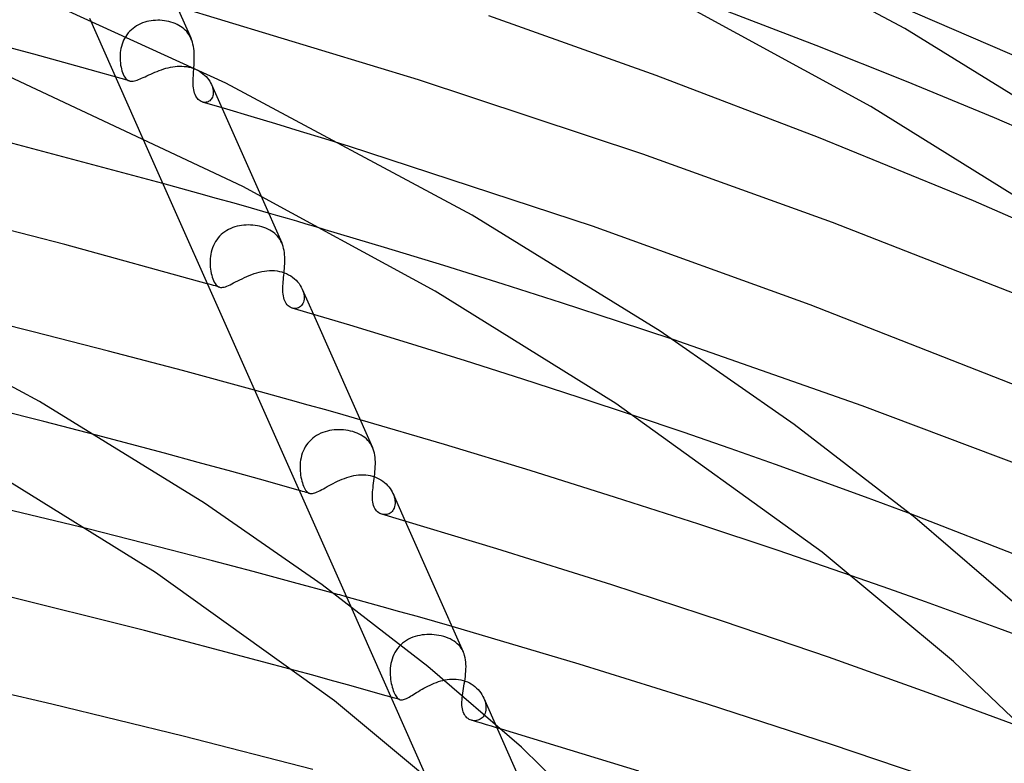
# Model space of a CAD drawing. Header units: millimetres. Extents: x -470 to 470, y -236 to 403.
# Tile 100 of 107: x 143 to 190, y 313 to 348. Entities that reach past the tile are written whole.
import ezdxf

# ---------------------------------------------------------------- set-up
doc = ezdxf.new("R2010")
doc.units = ezdxf.units.MM
doc.layers.add('HIDDEN', color=7, linetype='Continuous')
doc.layers.add('THICK', color=7, linetype='Continuous')

msp = doc.modelspace()

# ---------------------------------------------------------------- linework, layer by layer
at = {"layer": 'HIDDEN'}
for p, q in [((180.676, 347.09), (176.286, 348.77)), ((146.322, 348.379), (148.804, 342.79)), ((149.135, 348.242), (149.033, 348.219)), ((149.238, 348.26), (149.135, 348.242)), ((149.341, 348.272), (149.238, 348.26)), ((149.444, 348.28), (149.341, 348.272)), ((149.548, 348.283), (149.444, 348.28)), ((149.653, 348.282), (149.548, 348.283)), ((149.758, 348.275), (149.653, 348.282)), ((149.863, 348.264), (149.758, 348.275)), ((149.968, 348.247), (149.863, 348.264)), ((150.072, 348.225), (149.968, 348.247)), ((148.301, 347.835), (148.226, 347.762)), ((148.38, 347.902), (148.301, 347.835)), ((148.464, 347.964), (148.38, 347.902)), ((148.551, 348.02), (148.464, 347.964)), ((148.642, 348.071), (148.551, 348.02)), ((148.737, 348.116), (148.642, 348.071)), ((148.834, 348.156), (148.737, 348.116)), ((148.933, 348.19), (148.834, 348.156)), ((149.033, 348.219), (148.933, 348.19)), ((150.174, 348.199), (150.072, 348.225)), ((150.274, 348.167), (150.174, 348.199)), ((150.37, 348.131), (150.274, 348.167)), ((150.462, 348.09), (150.37, 348.131)), ((150.549, 348.044), (150.462, 348.09)), ((150.633, 347.994), (150.549, 348.044)), ((150.711, 347.94), (150.633, 347.994)), ((150.785, 347.881), (150.711, 347.94)), ((150.854, 347.817), (150.785, 347.881)), ((150.918, 347.749), (150.854, 347.817)), ((147.936, 347.338), (147.895, 347.244)), ((147.982, 347.43), (147.936, 347.338)), ((148.034, 347.518), (147.982, 347.43)), ((148.092, 347.604), (148.034, 347.518)), ((148.156, 347.685), (148.092, 347.604)), ((148.226, 347.762), (148.156, 347.685)), ((150.977, 347.676), (150.918, 347.749)), ((151.03, 347.598), (150.977, 347.676)), ((151.078, 347.516), (151.03, 347.598)), ((151.12, 347.429), (151.078, 347.516)), ((143.692, 346.677), (141.413, 347.293)), ((147.791, 346.858), (147.779, 346.76)), ((147.809, 346.955), (147.791, 346.858)), ((147.832, 347.052), (147.809, 346.955)), ((147.861, 347.149), (147.832, 347.052)), ((147.895, 347.244), (147.861, 347.149)), ((184.958, 345.388), (180.676, 347.09)), ((145.959, 346.052), (143.692, 346.677)), ((147.77, 346.664), (147.766, 346.568)), ((147.766, 346.568), (147.767, 346.474)), ((147.767, 346.474), (147.772, 346.37)), ((147.779, 346.76), (147.77, 346.664)), ((148.216, 345.417), (145.959, 346.052)), ((147.772, 346.37), (147.781, 346.268)), ((147.781, 346.268), (147.795, 346.169)), ((147.795, 346.169), (147.813, 346.074)), ((147.813, 346.074), (147.834, 345.982)), ((147.834, 345.982), (147.858, 345.894)), ((149.622, 345.911), (149.726, 345.948)), ((149.726, 345.948), (149.832, 345.983)), ((149.832, 345.983), (149.939, 346.014)), ((149.939, 346.014), (150.046, 346.042)), ((150.046, 346.042), (150.153, 346.065)), ((150.153, 346.065), (150.261, 346.085)), ((150.261, 346.085), (150.368, 346.1)), ((150.368, 346.1), (150.476, 346.11)), ((150.476, 346.11), (150.585, 346.114)), ((150.585, 346.114), (150.695, 346.113)), ((150.695, 346.113), (150.804, 346.106)), ((150.804, 346.106), (150.914, 346.093)), ((150.914, 346.093), (151.023, 346.072)), ((151.023, 346.072), (151.131, 346.045)), ((151.131, 346.045), (151.233, 346.012)), ((151.233, 346.012), (151.331, 345.973)), ((151.247, 345.858), (151.254, 345.958)), ((151.254, 345.958), (151.26, 346.059)), ((151.331, 345.973), (151.426, 345.928)), ((151.426, 345.928), (151.517, 345.877)), ((147.858, 345.894), (147.887, 345.811)), ((147.887, 345.811), (147.918, 345.734)), ((147.918, 345.734), (147.952, 345.664)), ((147.952, 345.664), (147.988, 345.603)), ((147.988, 345.603), (148.025, 345.551)), ((148.025, 345.551), (148.065, 345.507)), ((148.065, 345.507), (148.106, 345.472)), ((148.106, 345.472), (148.149, 345.444)), ((148.508, 345.435), (148.571, 345.456)), ((148.571, 345.456), (148.639, 345.481)), ((148.639, 345.481), (148.711, 345.51)), ((148.711, 345.51), (148.787, 345.543)), ((148.787, 345.543), (148.866, 345.579)), ((148.866, 345.579), (148.95, 345.618)), ((148.95, 345.618), (149.037, 345.659)), ((149.037, 345.659), (149.127, 345.701)), ((149.127, 345.701), (149.221, 345.744)), ((149.221, 345.744), (149.318, 345.787)), ((149.318, 345.787), (149.417, 345.83)), ((149.417, 345.83), (149.519, 345.871)), ((149.519, 345.871), (149.622, 345.911)), ((151.225, 345.373), (151.226, 345.475)), ((151.226, 345.475), (151.23, 345.568)), ((151.23, 345.568), (151.234, 345.663)), ((151.234, 345.663), (151.24, 345.759)), ((151.24, 345.759), (151.247, 345.858)), ((151.517, 345.877), (151.604, 345.821)), ((151.604, 345.821), (151.686, 345.76)), ((151.686, 345.76), (151.762, 345.694)), ((151.762, 345.694), (151.832, 345.625)), ((151.832, 345.625), (151.896, 345.554)), ((151.896, 345.554), (151.954, 345.48)), ((151.954, 345.48), (152.006, 345.404)), ((148.149, 345.444), (148.194, 345.424)), ((148.194, 345.424), (148.239, 345.411)), ((148.239, 345.411), (148.287, 345.405)), ((148.287, 345.405), (148.337, 345.404)), ((148.337, 345.404), (148.391, 345.409)), ((148.391, 345.409), (148.447, 345.42)), ((148.447, 345.42), (148.508, 345.435)), ((151.227, 345.274), (151.225, 345.373)), ((151.232, 345.178), (151.227, 345.274)), ((151.241, 345.087), (151.232, 345.178)), ((151.254, 345.001), (151.241, 345.087)), ((151.271, 344.919), (151.254, 345.001)), ((152.006, 345.404), (152.051, 345.327)), ((152.051, 345.327), (152.089, 345.249)), ((152.089, 345.249), (152.118, 345.176)), ((152.089, 345.249), (154.419, 340.002)), ((152.118, 345.176), (152.141, 345.104)), ((152.141, 345.104), (152.159, 345.032)), ((152.159, 345.032), (152.17, 344.962)), ((189.121, 343.668), (184.958, 345.388)), ((151.293, 344.842), (151.271, 344.919)), ((151.319, 344.77), (151.293, 344.842)), ((151.35, 344.704), (151.319, 344.77)), ((151.384, 344.644), (151.35, 344.704)), ((151.423, 344.592), (151.384, 344.644)), ((151.464, 344.546), (151.423, 344.592)), ((151.507, 344.506), (151.464, 344.546)), ((152.048, 344.518), (152.012, 344.484)), ((152.081, 344.557), (152.048, 344.518)), ((152.11, 344.602), (152.081, 344.557)), ((152.134, 344.652), (152.11, 344.602)), ((152.152, 344.707), (152.134, 344.652)), ((152.166, 344.765), (152.152, 344.707)), ((152.173, 344.827), (152.166, 344.765)), ((152.17, 344.962), (152.174, 344.893)), ((152.174, 344.893), (152.173, 344.827)), ((151.553, 344.474), (151.507, 344.506)), ((151.6, 344.447), (151.553, 344.474)), ((151.648, 344.427), (151.6, 344.447)), ((151.696, 344.413), (151.648, 344.427)), ((152.818, 344.081), (151.668, 344.42)), ((151.744, 344.406), (151.696, 344.413)), ((151.792, 344.404), (151.744, 344.406)), ((151.839, 344.408), (151.792, 344.404)), ((151.885, 344.418), (151.839, 344.408)), ((151.93, 344.434), (151.885, 344.418)), ((151.972, 344.456), (151.93, 344.434)), ((152.012, 344.484), (151.972, 344.456)), ((153.973, 343.737), (152.818, 344.081)), ((155.132, 343.388), (153.973, 343.737)), ((193.239, 341.901), (189.121, 343.668)), ((156.292, 343.034), (155.132, 343.388)), ((157.453, 342.677), (156.292, 343.034)), ((158.613, 342.316), (157.453, 342.677)), ((150.642, 340.338), (149.788, 340.574)), ((151.488, 340.104), (150.642, 340.338)), ((152.327, 339.869), (151.488, 340.104)), ((153.156, 339.636), (152.327, 339.869)), ((153.977, 339.403), (153.156, 339.636)), ((154.788, 339.171), (153.977, 339.403)), ((153.1, 338.484), (153, 338.443)), ((153.202, 338.518), (153.1, 338.484)), ((153.305, 338.547), (153.202, 338.518)), ((153.409, 338.57), (153.305, 338.547)), ((153.515, 338.588), (153.409, 338.57)), ((153.62, 338.6), (153.515, 338.588)), ((153.726, 338.608), (153.62, 338.6)), ((153.833, 338.611), (153.726, 338.608)), ((153.94, 338.608), (153.833, 338.611)), ((154.047, 338.601), (153.94, 338.608)), ((154.154, 338.589), (154.047, 338.601)), ((154.261, 338.572), (154.154, 338.589)), ((154.367, 338.55), (154.261, 338.572)), ((154.471, 338.523), (154.367, 338.55)), ((154.571, 338.491), (154.471, 338.523)), ((154.667, 338.455), (154.571, 338.491)), ((152.474, 338.078), (152.403, 337.997)), ((152.551, 338.153), (152.474, 338.078)), ((152.633, 338.223), (152.551, 338.153)), ((152.719, 338.287), (152.633, 338.223)), ((152.809, 338.345), (152.719, 338.287)), ((152.903, 338.397), (152.809, 338.345)), ((153, 338.443), (152.903, 338.397)), ((154.759, 338.414), (154.667, 338.455)), ((154.847, 338.37), (154.759, 338.414)), ((154.93, 338.32), (154.847, 338.37)), ((155.008, 338.266), (154.93, 338.32)), ((155.081, 338.208), (155.008, 338.266)), ((155.15, 338.146), (155.081, 338.208)), ((155.212, 338.079), (155.15, 338.146)), ((155.27, 338.008), (155.212, 338.079)), ((155.322, 337.933), (155.27, 338.008)), ((160.267, 337.553), (157.471, 338.389)), ((152.139, 337.535), (152.105, 337.434)), ((152.179, 337.633), (152.139, 337.535)), ((152.226, 337.73), (152.179, 337.633)), ((152.279, 337.823), (152.226, 337.73)), ((152.338, 337.912), (152.279, 337.823)), ((152.403, 337.997), (152.338, 337.912)), ((155.37, 337.852), (155.322, 337.933)), ((155.411, 337.768), (155.37, 337.852)), ((163.082, 336.691), (160.267, 337.553)), ((152.039, 337.128), (152.028, 337.026)), ((152.055, 337.23), (152.039, 337.128)), ((152.077, 337.332), (152.055, 337.23)), ((152.105, 337.434), (152.077, 337.332)), ((152.022, 336.925), (152.021, 336.826)), ((152.021, 336.826), (152.023, 336.729)), ((152.028, 337.026), (152.022, 336.925)), ((152.023, 336.729), (152.031, 336.624)), ((152.031, 336.624), (152.042, 336.522)), ((165.884, 335.813), (163.082, 336.691)), ((152.042, 336.522), (152.058, 336.422)), ((152.058, 336.422), (152.077, 336.325)), ((152.077, 336.325), (152.1, 336.232)), ((152.1, 336.232), (152.126, 336.143)), ((152.126, 336.143), (152.156, 336.059)), ((153.647, 336.124), (153.759, 336.174)), ((153.759, 336.174), (153.874, 336.223)), ((153.874, 336.223), (153.992, 336.269)), ((153.992, 336.269), (154.11, 336.311)), ((154.11, 336.311), (154.23, 336.349)), ((154.23, 336.349), (154.351, 336.382)), ((154.351, 336.382), (154.472, 336.41)), ((154.472, 336.41), (154.594, 336.432)), ((154.594, 336.432), (154.715, 336.447)), ((154.715, 336.447), (154.836, 336.456)), ((154.836, 336.456), (154.955, 336.458)), ((154.955, 336.458), (155.074, 336.452)), ((155.074, 336.452), (155.192, 336.439)), ((155.192, 336.439), (155.306, 336.419)), ((155.306, 336.419), (155.418, 336.391)), ((155.418, 336.391), (155.529, 336.354)), ((155.529, 336.354), (155.636, 336.311)), ((155.636, 336.311), (155.739, 336.259)), ((155.739, 336.259), (155.837, 336.201)), ((155.837, 336.201), (155.929, 336.137)), ((155.929, 336.137), (156.015, 336.068)), ((151.989, 335.81), (151.892, 335.837)), ((152.086, 335.782), (151.989, 335.81)), ((152.183, 335.755), (152.086, 335.782)), ((152.156, 336.059), (152.188, 335.982)), ((152.28, 335.727), (152.183, 335.755)), ((152.188, 335.982), (152.221, 335.912)), ((152.221, 335.912), (152.258, 335.851)), ((152.258, 335.851), (152.296, 335.798)), ((152.376, 335.7), (152.28, 335.727)), ((152.296, 335.798), (152.336, 335.754)), ((152.336, 335.754), (152.379, 335.718)), ((152.473, 335.672), (152.376, 335.7)), ((152.379, 335.718), (152.425, 335.691)), ((152.425, 335.691), (152.473, 335.672)), ((152.473, 335.672), (152.521, 335.663)), ((152.628, 335.665), (152.687, 335.677)), ((152.687, 335.677), (152.75, 335.695)), ((152.75, 335.695), (152.818, 335.72)), ((152.818, 335.72), (152.891, 335.75)), ((152.891, 335.75), (152.969, 335.785)), ((152.969, 335.785), (153.052, 335.826)), ((153.052, 335.826), (153.139, 335.87)), ((153.139, 335.87), (153.232, 335.918)), ((153.232, 335.918), (153.33, 335.968)), ((153.33, 335.968), (153.433, 336.02)), ((153.433, 336.02), (153.538, 336.072)), ((153.538, 336.072), (153.647, 336.124)), ((156.015, 336.068), (156.093, 335.995)), ((156.093, 335.995), (156.165, 335.918)), ((156.165, 335.918), (156.23, 335.838)), ((156.23, 335.838), (156.288, 335.755)), ((156.288, 335.755), (156.338, 335.67)), ((156.338, 335.67), (156.381, 335.584)), ((168.643, 334.931), (165.884, 335.813)), ((152.521, 335.663), (152.573, 335.661)), ((152.573, 335.661), (152.628, 335.665)), ((156.381, 335.584), (156.415, 335.501)), ((156.383, 335.579), (156.914, 334.385)), ((156.415, 335.501), (156.441, 335.418)), ((156.441, 335.418), (156.46, 335.335)), ((156.46, 335.335), (156.471, 335.253)), ((156.471, 335.253), (156.474, 335.175)), ((156.299, 334.757), (156.252, 334.723)), ((156.342, 334.798), (156.299, 334.757)), ((156.38, 334.846), (156.342, 334.798)), ((156.413, 334.901), (156.38, 334.846)), ((156.439, 334.962), (156.413, 334.901)), ((156.458, 335.029), (156.439, 334.962)), ((156.47, 335.1), (156.458, 335.029)), ((156.474, 335.175), (156.47, 335.1)), ((171.331, 334.055), (168.643, 334.931)), ((155.926, 334.676), (155.87, 334.694)), ((155.982, 334.665), (155.926, 334.676)), ((156.039, 334.662), (155.982, 334.665)), ((156.094, 334.666), (156.039, 334.662)), ((156.149, 334.677), (156.094, 334.666)), ((156.202, 334.696), (156.149, 334.677)), ((156.252, 334.723), (156.202, 334.696)), ((173.915, 333.196), (171.331, 334.055)), ((154.979, 330.572), (154.125, 330.808)), ((155.825, 330.337), (154.979, 330.572)), ((156.664, 330.102), (155.825, 330.337)), ((157.494, 329.868), (156.664, 330.102)), ((144.162, 329.318), (141.655, 329.952)), ((158.315, 329.635), (157.494, 329.868)), ((159.126, 329.403), (158.315, 329.635)), ((146.657, 328.674), (144.162, 329.318)), ((174.392, 328.813), (172.087, 329.593)), ((157.157, 328.717), (157.061, 328.664)), ((157.256, 328.765), (157.157, 328.717)), ((157.359, 328.806), (157.256, 328.765)), ((157.464, 328.842), (157.359, 328.806)), ((157.57, 328.871), (157.464, 328.842)), ((157.678, 328.895), (157.57, 328.871)), ((157.786, 328.913), (157.678, 328.895)), ((157.895, 328.925), (157.786, 328.913)), ((158.004, 328.933), (157.895, 328.925)), ((158.113, 328.935), (158.004, 328.933)), ((158.223, 328.933), (158.113, 328.935)), ((158.333, 328.925), (158.223, 328.933)), ((158.443, 328.913), (158.333, 328.925)), ((158.553, 328.895), (158.443, 328.913)), ((158.662, 328.872), (158.553, 328.895)), ((158.77, 328.844), (158.662, 328.872)), ((158.878, 328.81), (158.77, 328.844)), ((158.982, 328.77), (158.878, 328.81)), ((159.08, 328.726), (158.982, 328.77)), ((159.173, 328.677), (159.08, 328.726)), ((176.614, 328.045), (174.392, 328.813)), ((156.647, 328.303), (156.581, 328.214)), ((156.719, 328.386), (156.647, 328.303)), ((156.797, 328.465), (156.719, 328.386)), ((156.881, 328.537), (156.797, 328.465)), ((156.969, 328.604), (156.881, 328.537)), ((157.061, 328.664), (156.969, 328.604)), ((159.26, 328.622), (159.173, 328.677)), ((159.342, 328.563), (159.26, 328.622)), ((159.418, 328.499), (159.342, 328.563)), ((159.488, 328.43), (159.418, 328.499)), ((159.551, 328.356), (159.488, 328.43)), ((159.608, 328.277), (159.551, 328.356)), ((159.659, 328.193), (159.608, 328.277)), ((156.383, 327.82), (156.351, 327.716)), ((156.422, 327.923), (156.383, 327.82)), ((156.468, 328.024), (156.422, 327.923)), ((156.521, 328.121), (156.468, 328.024)), ((156.581, 328.214), (156.521, 328.121)), ((159.703, 328.104), (159.659, 328.193)), ((178.76, 327.289), (176.614, 328.045)), ((156.282, 327.291), (156.278, 327.187)), ((156.29, 327.397), (156.282, 327.291)), ((156.304, 327.503), (156.29, 327.397)), ((156.324, 327.609), (156.304, 327.503)), ((156.351, 327.716), (156.324, 327.609)), ((156.278, 327.187), (156.279, 327.084)), ((156.279, 327.084), (156.284, 326.983)), ((156.284, 326.983), (156.293, 326.884)), ((156.293, 326.884), (156.306, 326.785)), ((180.895, 326.522), (178.76, 327.289)), ((156.306, 326.785), (156.322, 326.69)), ((156.322, 326.69), (156.341, 326.597)), ((156.341, 326.597), (156.364, 326.507)), ((156.364, 326.507), (156.389, 326.421)), ((156.389, 326.421), (156.416, 326.34)), ((157.746, 326.347), (157.845, 326.399)), ((157.845, 326.399), (157.947, 326.451)), ((157.947, 326.451), (158.052, 326.501)), ((158.052, 326.501), (158.158, 326.549)), ((158.158, 326.549), (158.267, 326.595)), ((158.267, 326.595), (158.377, 326.637)), ((158.377, 326.637), (158.488, 326.676)), ((158.488, 326.676), (158.6, 326.71)), ((158.6, 326.71), (158.712, 326.739)), ((158.712, 326.739), (158.825, 326.764)), ((158.825, 326.764), (158.938, 326.783)), ((158.938, 326.783), (159.05, 326.796)), ((159.05, 326.796), (159.163, 326.803)), ((159.163, 326.803), (159.274, 326.804)), ((159.274, 326.804), (159.384, 326.798)), ((159.384, 326.798), (159.493, 326.785)), ((159.493, 326.785), (159.6, 326.766)), ((159.6, 326.766), (159.705, 326.739)), ((159.705, 326.739), (159.811, 326.704)), ((159.811, 326.704), (159.913, 326.663)), ((159.913, 326.663), (160.01, 326.615)), ((160.01, 326.615), (160.102, 326.562)), ((160.102, 326.562), (160.188, 326.504)), ((160.188, 326.504), (160.268, 326.442)), ((160.268, 326.442), (160.343, 326.376)), ((160.343, 326.376), (160.412, 326.307)), ((183.022, 325.744), (180.895, 326.522)), ((156.314, 326.046), (156.23, 326.07)), ((156.398, 326.022), (156.314, 326.046)), ((156.482, 325.998), (156.398, 326.022)), ((156.416, 326.34), (156.445, 326.265)), ((156.445, 326.265), (156.476, 326.197)), ((156.476, 326.197), (156.508, 326.136)), ((156.567, 325.974), (156.482, 325.998)), ((156.508, 326.136), (156.542, 326.082)), ((156.542, 326.082), (156.577, 326.036)), ((156.651, 325.95), (156.567, 325.974)), ((156.577, 326.036), (156.614, 325.997)), ((156.614, 325.997), (156.652, 325.966)), ((156.735, 325.926), (156.651, 325.95)), ((156.652, 325.966), (156.692, 325.942)), ((156.692, 325.942), (156.734, 325.926)), ((156.734, 325.926), (156.777, 325.918)), ((156.777, 325.918), (156.822, 325.916)), ((156.822, 325.916), (156.87, 325.92)), ((156.87, 325.92), (156.92, 325.93)), ((156.92, 325.93), (156.974, 325.946)), ((156.974, 325.946), (157.032, 325.967)), ((157.032, 325.967), (157.094, 325.994)), ((157.094, 325.994), (157.16, 326.026)), ((157.16, 326.026), (157.231, 326.063)), ((157.231, 326.063), (157.306, 326.103)), ((157.306, 326.103), (157.386, 326.147)), ((157.386, 326.147), (157.47, 326.195)), ((157.47, 326.195), (157.559, 326.245)), ((157.559, 326.245), (157.651, 326.296)), ((157.651, 326.296), (157.746, 326.347)), ((160.412, 326.307), (160.475, 326.235)), ((160.475, 326.235), (160.534, 326.16)), ((160.534, 326.16), (160.586, 326.082)), ((160.586, 326.082), (160.633, 326.002)), ((160.633, 326.002), (160.673, 325.92)), ((160.673, 325.92), (160.706, 325.839)), ((160.676, 325.913), (161.252, 324.616)), ((160.706, 325.839), (160.733, 325.757)), ((160.733, 325.757), (160.753, 325.676)), ((160.753, 325.676), (160.766, 325.596)), ((160.771, 325.442), (160.764, 325.369)), ((160.766, 325.596), (160.772, 325.518)), ((160.772, 325.518), (160.771, 325.442)), ((185.137, 324.956), (183.022, 325.744)), ((160.489, 324.967), (160.437, 324.945)), ((160.539, 324.996), (160.489, 324.967)), ((160.586, 325.031), (160.539, 324.996)), ((160.629, 325.073), (160.586, 325.031)), ((160.667, 325.121), (160.629, 325.073)), ((160.7, 325.175), (160.667, 325.121)), ((160.728, 325.235), (160.7, 325.175)), ((160.749, 325.299), (160.728, 325.235)), ((160.764, 325.369), (160.749, 325.299)), ((160.159, 324.938), (160.105, 324.956)), ((160.215, 324.926), (160.159, 324.938)), ((160.271, 324.921), (160.215, 324.926)), ((160.327, 324.922), (160.271, 324.921)), ((160.382, 324.931), (160.327, 324.922)), ((160.437, 324.945), (160.382, 324.931)), ((148.218, 323.751), (146.242, 324.25)), ((150.183, 323.249), (148.218, 323.751)), ((152.132, 322.742), (150.183, 323.249)), ((154.061, 322.233), (152.132, 322.742)), ((155.966, 321.723), (154.061, 322.233)), ((157.843, 321.212), (155.966, 321.723)), ((184.118, 321.42), (182.351, 322.038)), ((185.856, 320.801), (184.118, 321.42)), ((159.316, 320.806), (158.463, 321.042)), ((160.163, 320.57), (159.316, 320.806)), ((187.59, 320.175), (185.856, 320.801)), ((158.657, 320.605), (162.205, 312.616)), ((161.001, 320.335), (160.163, 320.57)), ((161.831, 320.101), (161.001, 320.335)), ((162.652, 319.867), (161.831, 320.101)), ((163.465, 319.634), (162.652, 319.867)), ((189.319, 319.543), (187.59, 320.175)), ((191.04, 318.904), (189.319, 319.543)), ((161.212, 318.913), (161.122, 318.844)), ((161.306, 318.976), (161.212, 318.913)), ((161.404, 319.032), (161.306, 318.976)), ((161.506, 319.081), (161.404, 319.032)), ((161.611, 319.124), (161.506, 319.081)), ((161.719, 319.161), (161.611, 319.124)), ((161.828, 319.192), (161.719, 319.161)), ((161.939, 319.216), (161.828, 319.192)), ((162.051, 319.235), (161.939, 319.216)), ((162.164, 319.247), (162.051, 319.235)), ((162.276, 319.255), (162.164, 319.247)), ((162.389, 319.257), (162.276, 319.255)), ((162.502, 319.255), (162.389, 319.257)), ((162.616, 319.247), (162.502, 319.255)), ((162.73, 319.234), (162.616, 319.247)), ((162.844, 319.215), (162.73, 319.234)), ((162.958, 319.192), (162.844, 319.215)), ((163.07, 319.162), (162.958, 319.192)), ((163.178, 319.128), (163.07, 319.162)), ((163.281, 319.089), (163.178, 319.128)), ((163.379, 319.046), (163.281, 319.089)), ((163.471, 318.997), (163.379, 319.046)), ((163.558, 318.944), (163.471, 318.997)), ((163.64, 318.886), (163.558, 318.944)), ((160.821, 318.507), (160.762, 318.41)), ((160.886, 318.599), (160.821, 318.507)), ((160.958, 318.686), (160.886, 318.599)), ((161.037, 318.768), (160.958, 318.686)), ((161.122, 318.844), (161.037, 318.768)), ((163.715, 318.824), (163.64, 318.886)), ((163.783, 318.757), (163.715, 318.824)), ((163.846, 318.684), (163.783, 318.757)), ((163.902, 318.607), (163.846, 318.684)), ((163.952, 318.526), (163.902, 318.607)), ((163.996, 318.439), (163.952, 318.526)), ((160.597, 317.989), (160.574, 317.88)), ((160.628, 318.098), (160.597, 317.989)), ((160.665, 318.204), (160.628, 318.098)), ((160.71, 318.309), (160.665, 318.204)), ((160.762, 318.41), (160.71, 318.309)), ((156.876, 317.333), (156.047, 317.561)), ((160.538, 317.553), (160.537, 317.446)), ((160.545, 317.661), (160.538, 317.553)), ((160.556, 317.77), (160.545, 317.661)), ((160.574, 317.88), (160.556, 317.77)), ((157.704, 317.105), (156.876, 317.333)), ((158.53, 316.875), (157.704, 317.105)), ((160.537, 317.446), (160.541, 317.34)), ((160.541, 317.34), (160.549, 317.236)), ((160.549, 317.236), (160.56, 317.139)), ((160.56, 317.139), (160.574, 317.043)), ((162.829, 317.032), (162.931, 317.064)), ((162.931, 317.064), (163.034, 317.091)), ((163.034, 317.091), (163.137, 317.114)), ((163.137, 317.114), (163.241, 317.132)), ((163.241, 317.132), (163.346, 317.145)), ((163.346, 317.145), (163.452, 317.152)), ((163.452, 317.152), (163.559, 317.154)), ((163.559, 317.154), (163.667, 317.149)), ((163.667, 317.149), (163.775, 317.137)), ((163.775, 317.137), (163.883, 317.117)), ((163.883, 317.117), (163.99, 317.09)), ((163.99, 317.09), (164.091, 317.057)), ((164.091, 317.057), (164.19, 317.017)), ((159.355, 316.644), (158.53, 316.875)), ((160.178, 316.412), (159.355, 316.644)), ((160.574, 317.043), (160.592, 316.95)), ((160.592, 316.95), (160.612, 316.859)), ((160.612, 316.859), (160.634, 316.772)), ((160.634, 316.772), (160.659, 316.689)), ((160.659, 316.689), (160.685, 316.61)), ((160.685, 316.61), (160.712, 316.538)), ((161.873, 316.57), (161.958, 316.621)), ((161.958, 316.621), (162.047, 316.672)), ((162.047, 316.672), (162.139, 316.724)), ((162.139, 316.724), (162.233, 316.774)), ((162.233, 316.774), (162.328, 316.823)), ((162.328, 316.823), (162.426, 316.871)), ((162.426, 316.871), (162.525, 316.916)), ((162.525, 316.916), (162.625, 316.958)), ((162.625, 316.958), (162.727, 316.997)), ((162.727, 316.997), (162.829, 317.032)), ((164.19, 317.017), (164.285, 316.971)), ((164.285, 316.971), (164.376, 316.919)), ((164.376, 316.919), (164.464, 316.86)), ((164.464, 316.86), (164.547, 316.796)), ((164.547, 316.796), (164.625, 316.728)), ((164.625, 316.728), (164.697, 316.655)), ((164.697, 316.655), (164.763, 316.579)), ((161.001, 316.179), (160.178, 316.412)), ((160.712, 316.538), (160.74, 316.472)), ((160.74, 316.472), (160.77, 316.412)), ((160.77, 316.412), (160.8, 316.358)), ((160.8, 316.358), (160.832, 316.311)), ((160.832, 316.311), (160.864, 316.271)), ((160.864, 316.271), (160.898, 316.237)), ((160.898, 316.237), (160.932, 316.211)), ((160.932, 316.211), (160.968, 316.191)), ((160.968, 316.191), (161.005, 316.178)), ((161.005, 316.178), (161.042, 316.171)), ((161.042, 316.171), (161.081, 316.17)), ((161.081, 316.17), (161.122, 316.174)), ((161.122, 316.174), (161.166, 316.183)), ((161.166, 316.183), (161.212, 316.198)), ((161.212, 316.198), (161.262, 316.217)), ((161.262, 316.217), (161.315, 316.241)), ((161.315, 316.241), (161.371, 316.27)), ((161.371, 316.27), (161.432, 316.303)), ((161.432, 316.303), (161.496, 316.34)), ((161.496, 316.34), (161.564, 316.381)), ((161.564, 316.381), (161.635, 316.425)), ((161.635, 316.425), (161.711, 316.471)), ((161.711, 316.471), (161.79, 316.52)), ((161.79, 316.52), (161.873, 316.57)), ((163.933, 316.076), (163.937, 316.165)), ((163.937, 316.165), (163.945, 316.256)), ((163.945, 316.256), (163.947, 316.276)), ((163.947, 316.276), (163.949, 316.296)), ((163.949, 316.296), (163.952, 316.316)), ((163.952, 316.316), (163.954, 316.337)), ((163.954, 316.337), (163.957, 316.357)), ((163.957, 316.357), (163.959, 316.378)), ((164.763, 316.579), (164.824, 316.5)), ((164.824, 316.5), (164.878, 316.419)), ((164.878, 316.419), (164.926, 316.335)), ((164.926, 316.335), (164.967, 316.251)), ((164.967, 316.251), (165.001, 316.168)), ((164.968, 316.248), (168.292, 308.764)), ((165.001, 316.168), (165.028, 316.085)), ((163.931, 315.99), (163.933, 316.076)), ((163.933, 315.905), (163.931, 315.99)), ((163.94, 315.823), (163.933, 315.905)), ((163.952, 315.745), (163.94, 315.823)), ((163.968, 315.669), (163.952, 315.745)), ((163.99, 315.598), (163.968, 315.669)), ((165.028, 316.085), (165.049, 316.002)), ((165.049, 316.002), (165.063, 315.919)), ((165.062, 315.683), (165.049, 315.611)), ((165.069, 315.759), (165.062, 315.683)), ((165.063, 315.919), (165.069, 315.838)), ((165.069, 315.838), (165.069, 315.759)), ((164.017, 315.532), (163.99, 315.598)), ((164.049, 315.471), (164.017, 315.532)), ((164.085, 315.415), (164.049, 315.471)), ((164.126, 315.365), (164.085, 315.415)), ((164.172, 315.32), (164.126, 315.365)), ((164.221, 315.281), (164.172, 315.32)), ((164.273, 315.248), (164.221, 315.281)), ((164.328, 315.222), (164.273, 315.248)), ((164.384, 315.202), (164.328, 315.222)), ((164.62, 315.133), (164.384, 315.203)), ((164.453, 315.187), (164.396, 315.199)), ((164.511, 315.181), (164.453, 315.187)), ((164.627, 315.189), (164.569, 315.182)), ((164.683, 315.203), (164.627, 315.189)), ((164.738, 315.223), (164.683, 315.203)), ((164.791, 315.249), (164.738, 315.223)), ((164.842, 315.283), (164.791, 315.249)), ((164.888, 315.323), (164.842, 315.283)), ((164.931, 315.369), (164.888, 315.323)), ((164.969, 315.421), (164.931, 315.369)), ((165.002, 315.48), (164.969, 315.421)), ((165.028, 315.543), (165.002, 315.48)), ((165.049, 315.611), (165.028, 315.543)), ((164.569, 315.182), (164.511, 315.181)), ((164.856, 315.064), (164.62, 315.133)), ((165.093, 314.994), (164.856, 315.064)), ((165.33, 314.924), (165.093, 314.994)), ((165.567, 314.854), (165.33, 314.924)), ((165.804, 314.784), (165.567, 314.854))]:
    msp.add_line(p, q, dxfattribs=at)
at = {"layer": 'THICK'}
for p, q in [((184.875, 347.888), (171.776, 354.907)), ((148.237, 353.922), (151.123, 347.424)), ((192.597, 345.506), (176.967, 352.26)), ((152.77, 345.319), (139.986, 351.157)), ((183.266, 344.211), (172.994, 349.817)), ((161.886, 345.472), (150.45, 348.939)), ((173.118, 345.681), (165.211, 348.501)), ((194.85, 341.737), (184.875, 347.888)), ((151.157, 347.34), (151.12, 347.429)), ((151.188, 347.247), (151.157, 347.34)), ((151.214, 347.151), (151.188, 347.247)), ((151.236, 347.051), (151.214, 347.151)), ((151.252, 346.947), (151.236, 347.051)), ((151.265, 346.84), (151.252, 346.947)), ((153.577, 340.436), (140.206, 346.712)), ((151.273, 346.731), (151.265, 346.84)), ((151.277, 346.621), (151.273, 346.731)), ((151.273, 346.283), (151.277, 346.396)), ((151.279, 346.509), (151.277, 346.621)), ((151.277, 346.396), (151.279, 346.509)), ((151.26, 346.059), (151.267, 346.17)), ((151.267, 346.17), (151.273, 346.283)), ((172.481, 341.964), (161.886, 345.472)), ((180.79, 342.748), (173.118, 345.681)), ((164.42, 339.078), (152.77, 345.319)), ((192.968, 338.174), (183.266, 344.211)), ((148.804, 342.79), (158.657, 320.605)), ((188.117, 339.75), (180.79, 342.748)), ((149.788, 340.574), (141.975, 342.648)), ((170.11, 338.551), (158.613, 342.316)), ((181.457, 338.72), (172.481, 341.964)), ((162.665, 335.484), (153.577, 340.436)), ((154.419, 340.002), (155.413, 337.763)), ((145.161, 337.687), (138.338, 339.452)), ((195.243, 336.634), (188.117, 339.75)), ((155.234, 339.042), (154.788, 339.171)), ((155.678, 338.914), (155.234, 339.042)), ((173.305, 333.6), (164.42, 339.078)), ((156.124, 338.784), (155.678, 338.914)), ((156.572, 338.654), (156.124, 338.784)), ((157.021, 338.522), (156.572, 338.654)), ((157.471, 338.389), (157.021, 338.522)), ((180.401, 334.843), (170.11, 338.551)), ((190.12, 335.343), (181.457, 338.72)), ((151.892, 335.837), (145.161, 337.687)), ((155.446, 337.683), (155.411, 337.768)), ((155.476, 337.594), (155.446, 337.683)), ((155.501, 337.501), (155.476, 337.594)), ((155.521, 337.405), (155.501, 337.501)), ((155.537, 337.305), (155.521, 337.405)), ((155.548, 337.204), (155.537, 337.305)), ((155.555, 337.1), (155.548, 337.204)), ((155.558, 336.993), (155.555, 337.1)), ((155.542, 336.557), (155.55, 336.666)), ((155.55, 336.666), (155.555, 336.775)), ((155.555, 336.775), (155.558, 336.885)), ((155.558, 336.885), (155.558, 336.993)), ((155.502, 336.129), (155.513, 336.234)), ((155.513, 336.234), (155.523, 336.34)), ((155.523, 336.34), (155.533, 336.448)), ((155.533, 336.448), (155.542, 336.557)), ((143.966, 330.267), (133.763, 335.731)), ((155.467, 335.633), (155.47, 335.734)), ((155.47, 335.734), (155.476, 335.83)), ((155.476, 335.83), (155.483, 335.927)), ((155.483, 335.927), (155.492, 336.027)), ((155.492, 336.027), (155.502, 336.129)), ((155.466, 335.535), (155.467, 335.633)), ((155.469, 335.439), (155.466, 335.535)), ((155.477, 335.347), (155.469, 335.439)), ((155.489, 335.259), (155.477, 335.347)), ((155.506, 335.174), (155.489, 335.259)), ((171.211, 330.18), (162.665, 335.484)), ((155.528, 335.095), (155.506, 335.174)), ((155.556, 335.023), (155.528, 335.095)), ((155.588, 334.956), (155.556, 335.023)), ((155.626, 334.895), (155.588, 334.956)), ((155.668, 334.84), (155.626, 334.895)), ((155.714, 334.793), (155.668, 334.84)), ((155.764, 334.752), (155.714, 334.793)), ((155.816, 334.719), (155.764, 334.752)), ((190.244, 330.973), (180.401, 334.843)), ((143.66, 333.565), (140.069, 334.459)), ((155.87, 334.694), (155.816, 334.719)), ((158.63, 333.873), (155.911, 334.68)), ((156.914, 334.385), (159.705, 328.099)), ((161.366, 333.04), (158.63, 333.873)), ((147.217, 332.654), (143.66, 333.565)), ((179.647, 329.189), (173.305, 333.6)), ((164.1, 332.189), (161.366, 333.04)), ((182.865, 330.062), (173.915, 333.196)), ((150.714, 331.733), (147.217, 332.654)), ((166.811, 331.326), (164.1, 332.189)), ((154.125, 330.808), (150.714, 331.733)), ((169.48, 330.458), (166.811, 331.326)), ((151.761, 325.463), (143.966, 330.267)), ((172.087, 329.593), (169.48, 330.458)), ((180.959, 323.151), (171.211, 330.18)), ((191.313, 326.874), (182.865, 330.062)), ((163.112, 328.234), (159.126, 329.403)), ((185.349, 324.784), (179.647, 329.189)), ((148.265, 328.251), (146.657, 328.674)), ((149.868, 327.824), (148.265, 328.251)), ((167.165, 327.001), (163.112, 328.234)), ((151.466, 327.392), (149.868, 327.824)), ((159.738, 328.017), (159.703, 328.104)), ((159.768, 327.926), (159.738, 328.017)), ((159.793, 327.83), (159.768, 327.926)), ((159.812, 327.73), (159.793, 327.83)), ((153.059, 326.956), (151.466, 327.392)), ((159.826, 327.628), (159.812, 327.73)), ((159.836, 327.522), (159.826, 327.628)), ((159.841, 327.414), (159.836, 327.522)), ((159.838, 327.191), (159.841, 327.304)), ((159.841, 327.304), (159.841, 327.414)), ((154.647, 326.515), (153.059, 326.956)), ((159.798, 326.735), (159.811, 326.849)), ((159.811, 326.849), (159.822, 326.963)), ((159.822, 326.963), (159.831, 327.077)), ((159.831, 327.077), (159.838, 327.191)), ((171.201, 325.736), (167.165, 327.001)), ((149.451, 322.188), (142.06, 326.759)), ((156.23, 326.07), (154.647, 326.515)), ((159.741, 326.299), (159.755, 326.405)), ((159.755, 326.405), (159.769, 326.513)), ((159.769, 326.513), (159.783, 326.623)), ((159.783, 326.623), (159.798, 326.735)), ((146.242, 324.25), (137.919, 326.259)), ((159.704, 325.893), (159.71, 325.994)), ((159.71, 325.994), (159.718, 326.094)), ((159.718, 326.094), (159.729, 326.195)), ((159.729, 326.195), (159.741, 326.299)), ((157.317, 321.6), (151.761, 325.463)), ((159.701, 325.794), (159.704, 325.893)), ((159.703, 325.698), (159.701, 325.794)), ((159.709, 325.605), (159.703, 325.698)), ((159.72, 325.517), (159.709, 325.605)), ((159.736, 325.433), (159.72, 325.517)), ((159.758, 325.355), (159.736, 325.433)), ((175.135, 324.466), (171.201, 325.736)), ((159.786, 325.283), (159.758, 325.355)), ((159.818, 325.217), (159.786, 325.283)), ((159.856, 325.156), (159.818, 325.217)), ((159.899, 325.102), (159.856, 325.156)), ((159.946, 325.054), (159.899, 325.102)), ((159.997, 325.014), (159.946, 325.054)), ((160.05, 324.982), (159.997, 325.014)), ((160.105, 324.956), (160.05, 324.982)), ((165.584, 323.309), (160.149, 324.941)), ((161.252, 324.616), (163.998, 318.433)), ((192.987, 321.91), (185.137, 324.956)), ((190.41, 320.443), (185.349, 324.784)), ((178.881, 323.224), (175.135, 324.466)), ((171.016, 321.603), (165.584, 323.309)), ((182.351, 322.038), (178.881, 323.224)), ((187.169, 317.978), (180.959, 323.151)), ((157.915, 316.116), (149.451, 322.188)), ((148.917, 319.452), (141.694, 321.254)), ((162.316, 317.74), (157.317, 321.6)), ((176.293, 319.876), (171.016, 321.603)), ((157.947, 321.184), (157.843, 321.212)), ((158.05, 321.155), (157.947, 321.184)), ((158.153, 321.127), (158.05, 321.155)), ((158.257, 321.099), (158.153, 321.127)), ((158.36, 321.07), (158.257, 321.099)), ((158.463, 321.042), (158.36, 321.07)), ((181.261, 318.183), (176.293, 319.876)), ((156.047, 317.561), (148.917, 319.452)), ((169.477, 317.854), (163.465, 319.634)), ((164.031, 318.351), (163.996, 318.439)), ((164.061, 318.259), (164.031, 318.351)), ((164.085, 318.163), (164.061, 318.259)), ((164.103, 318.062), (164.085, 318.163)), ((164.116, 317.958), (164.103, 318.062)), ((185.93, 316.523), (181.261, 318.183)), ((166.754, 313.935), (162.316, 317.74)), ((164.123, 317.85), (164.116, 317.958)), ((164.118, 317.51), (164.124, 317.625)), ((164.126, 317.738), (164.123, 317.85)), ((164.124, 317.625), (164.126, 317.738)), ((175.55, 315.966), (169.477, 317.854)), ((191.959, 313.409), (187.169, 317.978)), ((144.548, 315.971), (138.361, 317.409)), ((164.063, 317.041), (164.08, 317.157)), ((164.08, 317.157), (164.095, 317.275)), ((164.095, 317.275), (164.108, 317.393)), ((164.108, 317.393), (164.118, 317.51)), ((163.974, 316.482), (163.99, 316.589)), ((163.99, 316.589), (164.007, 316.699)), ((164.007, 316.699), (164.026, 316.811)), ((164.026, 316.811), (164.044, 316.925)), ((164.044, 316.925), (164.063, 317.041)), ((163.959, 316.378), (163.974, 316.482)), ((190.55, 314.815), (185.93, 316.523)), ((150.759, 314.448), (144.548, 315.971)), ((163.476, 311.502), (157.915, 316.116)), ((181.407, 314.067), (175.55, 315.966)), ((172.303, 312.802), (165.804, 314.784)), ((156.882, 312.872), (150.759, 314.448)), ((172.199, 308.608), (166.754, 313.935)), ((186.772, 312.254), (181.407, 314.067))]:
    msp.add_line(p, q, dxfattribs=at)

doc.saveas('drawing.dxf')
